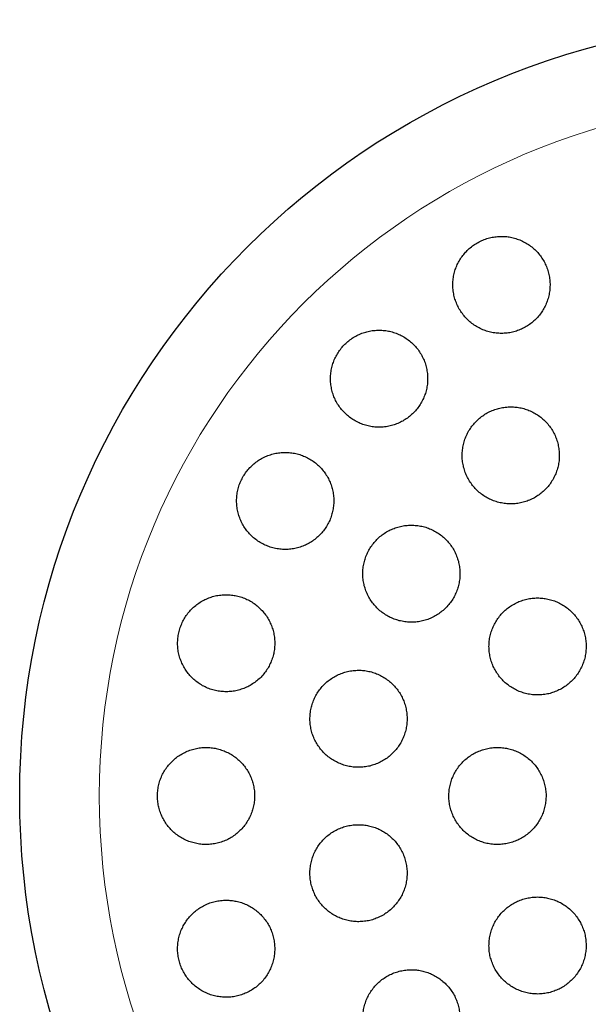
# Model space of a CAD drawing. Header units: millimetres. Extents: x 8 to 775, y 12 to 733.
# Tile 62 of 75: x 423 to 434, y 713 to 733. Entities that reach past the tile are written whole.
import ezdxf

# ---------------------------------------------------------------- set-up
doc = ezdxf.new("R2010")
doc.units = ezdxf.units.MM

msp = doc.modelspace()

# ---------------------------------------------------------------- linework, layer by layer
at = {"color": 7, "linetype": 'Continuous', "lineweight": 30}
msp.add_circle((438.675, 717.199), 16, dxfattribs=at)
at = {"color": 252, "linetype": 'Continuous', "lineweight": 0}
msp.add_arc((438.675, 717.199), 14.361, 90, 0, dxfattribs=at)
at = {"color": 7, "linetype": 'Continuous', "lineweight": 30}
for points, knots in [([(432.593, 728.733), (432.556, 728.731), (432.482, 728.729), (432.372, 728.71), (432.265, 728.679), (432.162, 728.637), (432.064, 728.583), (431.973, 728.519), (431.889, 728.445), (431.815, 728.363), (431.749, 728.273), (431.695, 728.176), (431.651, 728.074), (431.619, 727.967), (431.599, 727.857), (431.592, 727.746), (431.596, 727.634), (431.614, 727.523), (431.644, 727.414), (431.685, 727.309), (431.739, 727.209), (431.804, 727.116), (431.879, 727.03), (431.963, 726.954), (432.056, 726.887), (432.156, 726.831), (432.261, 726.787), (432.37, 726.756), (432.482, 726.737), (432.596, 726.731), (432.709, 726.737), (432.82, 726.756), (432.928, 726.788), (433.031, 726.831), (433.129, 726.886), (433.22, 726.951), (433.303, 727.025), (433.377, 727.108), (433.441, 727.199), (433.495, 727.296), (433.538, 727.399), (433.569, 727.506), (433.589, 727.615), (433.596, 727.727), (433.59, 727.839), (433.572, 727.95), (433.541, 728.059), (433.498, 728.163), (433.444, 728.263), (433.379, 728.356), (433.303, 728.44), (433.218, 728.517), (433.125, 728.583), (433.025, 728.637), (432.919, 728.68), (432.811, 728.711), (432.702, 728.729), (432.63, 728.732), (432.593, 728.733)], [0, 0, 0, 0, 0.017619, 0.035293, 0.052911, 0.070533, 0.088211, 0.105833, 0.1234, 0.141024, 0.158592, 0.176214, 0.193891, 0.211513, 0.229299, 0.247141, 0.264928, 0.28292, 0.300969, 0.318961, 0.337112, 0.355321, 0.373472, 0.391663, 0.409913, 0.428103, 0.446196, 0.464347, 0.482439, 0.500339, 0.518296, 0.536195, 0.553895, 0.571651, 0.58935, 0.606931, 0.624568, 0.642148, 0.65974, 0.677388, 0.694981, 0.712707, 0.730489, 0.748216, 0.766144, 0.784128, 0.802056, 0.820166, 0.838333, 0.856443, 0.874637, 0.892889, 0.911082, 0.92922, 0.947417, 0.965554, 0.982777, 1, 1, 1, 1]), ([(430.074, 726.8), (430.037, 726.798), (429.963, 726.796), (429.852, 726.777), (429.745, 726.746), (429.641, 726.703), (429.543, 726.649), (429.451, 726.584), (429.367, 726.51), (429.293, 726.427), (429.228, 726.336), (429.174, 726.239), (429.131, 726.136), (429.099, 726.03), (429.08, 725.92), (429.072, 725.809), (429.077, 725.698), (429.095, 725.588), (429.125, 725.48), (429.166, 725.375), (429.22, 725.276), (429.284, 725.183), (429.359, 725.098), (429.443, 725.022), (429.535, 724.955), (429.634, 724.899), (429.74, 724.855), (429.849, 724.823), (429.961, 724.804), (430.075, 724.798), (430.189, 724.804), (430.301, 724.823), (430.409, 724.855), (430.514, 724.899), (430.612, 724.954), (430.703, 725.02), (430.786, 725.095), (430.86, 725.178), (430.924, 725.269), (430.978, 725.367), (431.02, 725.47), (431.051, 725.577), (431.07, 725.686), (431.076, 725.797), (431.07, 725.909), (431.052, 726.019), (431.022, 726.127), (430.979, 726.231), (430.925, 726.329), (430.86, 726.422), (430.785, 726.506), (430.7, 726.582), (430.607, 726.648), (430.508, 726.703), (430.402, 726.747), (430.294, 726.777), (430.184, 726.796), (430.111, 726.798), (430.074, 726.8)], [0, 0, 0, 0, 0.01773, 0.035517, 0.053246, 0.070982, 0.088776, 0.106512, 0.124131, 0.141808, 0.159427, 0.176995, 0.194619, 0.212188, 0.229839, 0.247546, 0.265198, 0.28303, 0.300918, 0.318752, 0.336787, 0.354879, 0.372915, 0.391087, 0.409317, 0.427489, 0.44567, 0.463909, 0.482088, 0.500143, 0.518256, 0.53631, 0.554161, 0.57207, 0.58992, 0.607583, 0.625303, 0.642965, 0.660536, 0.678163, 0.695735, 0.713348, 0.731016, 0.74863, 0.766399, 0.784224, 0.801994, 0.819968, 0.837998, 0.855972, 0.874112, 0.89231, 0.91045, 0.928644, 0.946896, 0.965088, 0.982544, 1, 1, 1, 1]), ([(432.785, 725.218), (432.748, 725.217), (432.673, 725.215), (432.563, 725.195), (432.455, 725.165), (432.351, 725.122), (432.253, 725.067), (432.161, 725.003), (432.077, 724.928), (432.003, 724.844), (431.938, 724.753), (431.883, 724.656), (431.84, 724.552), (431.809, 724.445), (431.79, 724.335), (431.783, 724.223), (431.789, 724.111), (431.807, 724), (431.838, 723.892), (431.88, 723.788), (431.934, 723.689), (431.999, 723.597), (432.074, 723.512), (432.158, 723.436), (432.251, 723.371), (432.35, 723.316), (432.455, 723.272), (432.564, 723.241), (432.676, 723.222), (432.789, 723.216), (432.902, 723.223), (433.013, 723.243), (433.121, 723.275), (433.225, 723.318), (433.323, 723.373), (433.414, 723.439), (433.498, 723.514), (433.572, 723.598), (433.636, 723.69), (433.69, 723.788), (433.732, 723.891), (433.763, 723.999), (433.781, 724.109), (433.787, 724.221), (433.78, 724.333), (433.761, 724.443), (433.73, 724.551), (433.687, 724.655), (433.632, 724.754), (433.566, 724.846), (433.491, 724.93), (433.406, 725.005), (433.313, 725.07), (433.213, 725.124), (433.108, 725.167), (433.001, 725.197), (432.893, 725.215), (432.821, 725.217), (432.785, 725.218)], [0, 0, 0, 0, 0.01777, 0.035596, 0.053366, 0.071139, 0.088969, 0.106741, 0.124459, 0.142232, 0.15995, 0.177658, 0.195422, 0.213131, 0.230905, 0.248734, 0.266508, 0.284393, 0.302334, 0.320219, 0.338213, 0.356264, 0.374258, 0.392312, 0.410423, 0.428476, 0.446512, 0.464606, 0.482641, 0.50059, 0.518598, 0.536546, 0.554378, 0.572267, 0.590099, 0.607835, 0.625628, 0.643364, 0.661067, 0.678827, 0.69653, 0.714277, 0.73208, 0.749827, 0.767675, 0.785578, 0.803426, 0.821389, 0.839408, 0.857371, 0.875413, 0.893512, 0.911554, 0.929604, 0.947712, 0.965762, 0.982881, 1, 1, 1, 1]), ([(428.141, 724.28), (428.104, 724.279), (428.029, 724.277), (427.918, 724.257), (427.81, 724.226), (427.706, 724.183), (427.607, 724.128), (427.515, 724.063), (427.431, 723.987), (427.356, 723.903), (427.292, 723.812), (427.238, 723.714), (427.195, 723.611), (427.164, 723.504), (427.146, 723.394), (427.139, 723.283), (427.145, 723.172), (427.163, 723.062), (427.194, 722.955), (427.235, 722.852), (427.289, 722.753), (427.353, 722.661), (427.428, 722.577), (427.511, 722.501), (427.603, 722.435), (427.702, 722.38), (427.807, 722.336), (427.916, 722.304), (428.029, 722.285), (428.143, 722.278), (428.257, 722.285), (428.369, 722.304), (428.478, 722.337), (428.583, 722.381), (428.682, 722.436), (428.773, 722.503), (428.856, 722.579), (428.931, 722.663), (428.995, 722.755), (429.048, 722.853), (429.09, 722.957), (429.12, 723.064), (429.137, 723.174), (429.143, 723.285), (429.137, 723.396), (429.118, 723.506), (429.087, 723.613), (429.044, 723.716), (428.99, 723.814), (428.925, 723.905), (428.85, 723.989), (428.765, 724.064), (428.673, 724.13), (428.574, 724.184), (428.468, 724.228), (428.36, 724.258), (428.251, 724.277), (428.178, 724.279), (428.141, 724.28)], [0, 0, 0, 0, 0.017883, 0.035822, 0.053704, 0.071595, 0.089543, 0.107432, 0.125172, 0.14297, 0.16071, 0.178305, 0.195957, 0.213553, 0.231129, 0.248761, 0.266337, 0.284024, 0.301767, 0.319455, 0.337337, 0.355274, 0.373157, 0.391233, 0.409367, 0.427443, 0.445631, 0.463875, 0.482062, 0.500224, 0.518444, 0.536605, 0.554616, 0.572685, 0.590694, 0.608496, 0.626356, 0.644158, 0.661788, 0.679475, 0.697105, 0.714673, 0.732298, 0.749867, 0.767509, 0.785205, 0.802847, 0.820663, 0.838535, 0.856352, 0.874371, 0.892448, 0.910468, 0.928632, 0.946855, 0.965019, 0.98251, 1, 1, 1, 1]), ([(430.739, 722.78), (430.702, 722.779), (430.627, 722.777), (430.516, 722.757), (430.408, 722.726), (430.304, 722.683), (430.205, 722.628), (430.113, 722.563), (430.029, 722.488), (429.955, 722.403), (429.89, 722.312), (429.836, 722.213), (429.793, 722.11), (429.762, 722.002), (429.744, 721.892), (429.737, 721.78), (429.743, 721.669), (429.762, 721.559), (429.793, 721.451), (429.836, 721.347), (429.89, 721.249), (429.955, 721.157), (430.029, 721.073), (430.114, 720.998), (430.206, 720.932), (430.304, 720.878), (430.409, 720.834), (430.518, 720.803), (430.63, 720.784), (430.743, 720.778), (430.857, 720.785), (430.968, 720.805), (431.077, 720.837), (431.181, 720.881), (431.28, 720.936), (431.371, 721.003), (431.454, 721.078), (431.529, 721.163), (431.593, 721.255), (431.646, 721.354), (431.688, 721.458), (431.718, 721.566), (431.736, 721.676), (431.741, 721.788), (431.734, 721.899), (431.715, 722.009), (431.683, 722.117), (431.64, 722.22), (431.585, 722.318), (431.519, 722.409), (431.444, 722.493), (431.359, 722.568), (431.267, 722.632), (431.168, 722.686), (431.063, 722.729), (430.955, 722.759), (430.847, 722.777), (430.775, 722.779), (430.739, 722.78)], [0, 0, 0, 0, 0.017881, 0.035818, 0.053698, 0.071583, 0.089525, 0.107409, 0.125209, 0.143067, 0.160866, 0.178585, 0.19636, 0.214079, 0.231786, 0.24955, 0.267258, 0.285029, 0.302856, 0.320627, 0.338509, 0.356447, 0.374329, 0.39232, 0.410369, 0.42836, 0.446413, 0.464523, 0.482575, 0.500613, 0.518708, 0.536745, 0.554698, 0.572708, 0.59066, 0.608495, 0.626387, 0.644222, 0.66196, 0.679755, 0.697493, 0.715196, 0.732955, 0.750659, 0.768403, 0.786204, 0.803949, 0.821793, 0.839694, 0.857539, 0.875498, 0.893515, 0.911475, 0.929515, 0.947613, 0.965654, 0.982827, 1, 1, 1, 1]), ([(426.926, 721.347), (426.888, 721.346), (426.813, 721.343), (426.702, 721.323), (426.593, 721.292), (426.488, 721.248), (426.389, 721.193), (426.297, 721.127), (426.213, 721.05), (426.138, 720.966), (426.073, 720.873), (426.02, 720.774), (425.978, 720.67), (425.947, 720.562), (425.93, 720.452), (425.924, 720.341), (425.931, 720.23), (425.95, 720.12), (425.981, 720.014), (426.024, 719.911), (426.078, 719.813), (426.142, 719.723), (426.217, 719.639), (426.3, 719.564), (426.392, 719.499), (426.49, 719.444), (426.595, 719.401), (426.704, 719.37), (426.816, 719.351), (426.93, 719.345), (427.043, 719.352), (427.156, 719.371), (427.265, 719.404), (427.37, 719.448), (427.469, 719.505), (427.561, 719.572), (427.645, 719.648), (427.719, 719.734), (427.783, 719.827), (427.835, 719.926), (427.877, 720.03), (427.906, 720.138), (427.923, 720.248), (427.928, 720.36), (427.92, 720.471), (427.9, 720.58), (427.869, 720.687), (427.825, 720.789), (427.77, 720.886), (427.705, 720.977), (427.63, 721.06), (427.546, 721.134), (427.454, 721.199), (427.355, 721.252), (427.25, 721.295), (427.143, 721.325), (427.034, 721.343), (426.962, 721.346), (426.926, 721.347)], [0, 0, 0, 0, 0.018035, 0.036127, 0.054162, 0.072204, 0.090304, 0.108345, 0.126243, 0.144199, 0.162096, 0.179792, 0.197546, 0.215243, 0.232821, 0.250456, 0.268034, 0.285626, 0.303273, 0.320866, 0.338595, 0.356379, 0.374109, 0.392041, 0.410029, 0.427961, 0.446075, 0.464245, 0.482359, 0.500553, 0.518805, 0.536999, 0.555134, 0.573328, 0.591462, 0.609424, 0.627445, 0.645407, 0.663161, 0.680972, 0.698726, 0.716329, 0.733989, 0.751593, 0.769167, 0.786797, 0.804372, 0.822048, 0.83978, 0.857457, 0.875322, 0.893243, 0.91111, 0.929172, 0.947292, 0.965355, 0.982678, 1, 1, 1, 1]), ([(433.337, 721.28), (433.3, 721.279), (433.225, 721.277), (433.114, 721.257), (433.006, 721.226), (432.902, 721.183), (432.803, 721.128), (432.711, 721.063), (432.628, 720.988), (432.553, 720.904), (432.488, 720.812), (432.434, 720.713), (432.391, 720.609), (432.36, 720.501), (432.341, 720.391), (432.335, 720.278), (432.342, 720.166), (432.361, 720.056), (432.392, 719.948), (432.435, 719.844), (432.49, 719.746), (432.555, 719.654), (432.63, 719.57), (432.715, 719.495), (432.807, 719.43), (432.906, 719.376), (433.01, 719.333), (433.119, 719.303), (433.23, 719.284), (433.343, 719.278), (433.456, 719.285), (433.567, 719.305), (433.675, 719.337), (433.779, 719.381), (433.878, 719.436), (433.969, 719.503), (434.052, 719.578), (434.127, 719.663), (434.191, 719.755), (434.244, 719.854), (434.286, 719.958), (434.316, 720.067), (434.334, 720.177), (434.339, 720.29), (434.332, 720.402), (434.312, 720.512), (434.28, 720.62), (434.236, 720.723), (434.181, 720.821), (434.115, 720.912), (434.039, 720.996), (433.954, 721.07), (433.862, 721.134), (433.763, 721.188), (433.658, 721.23), (433.551, 721.259), (433.444, 721.277), (433.373, 721.279), (433.337, 721.28)], [0, 0, 0, 0, 0.017879, 0.035816, 0.053695, 0.071576, 0.089515, 0.107396, 0.125239, 0.14314, 0.160983, 0.178789, 0.196653, 0.214459, 0.232261, 0.250119, 0.267921, 0.285751, 0.303638, 0.321469, 0.339349, 0.357286, 0.375167, 0.393097, 0.411083, 0.429013, 0.446971, 0.464985, 0.482942, 0.500892, 0.5189, 0.53685, 0.554761, 0.57273, 0.590642, 0.608501, 0.626417, 0.644276, 0.662091, 0.679963, 0.697778, 0.715578, 0.733434, 0.751234, 0.769052, 0.786927, 0.804745, 0.822609, 0.840529, 0.858393, 0.876309, 0.894282, 0.912197, 0.930149, 0.948158, 0.96611, 0.983055, 1, 1, 1, 1]), ([(429.651, 719.79), (429.613, 719.789), (429.538, 719.786), (429.427, 719.766), (429.318, 719.735), (429.213, 719.691), (429.115, 719.636), (429.022, 719.57), (428.939, 719.495), (428.864, 719.41), (428.799, 719.317), (428.745, 719.218), (428.703, 719.114), (428.672, 719.006), (428.654, 718.895), (428.649, 718.783), (428.656, 718.672), (428.675, 718.562), (428.707, 718.454), (428.75, 718.351), (428.804, 718.254), (428.87, 718.162), (428.944, 718.079), (429.028, 718.005), (429.12, 717.94), (429.219, 717.886), (429.323, 717.843), (429.432, 717.812), (429.543, 717.793), (429.656, 717.788), (429.77, 717.795), (429.881, 717.814), (429.99, 717.847), (430.094, 717.891), (430.193, 717.947), (430.285, 718.014), (430.368, 718.09), (430.443, 718.175), (430.506, 718.268), (430.56, 718.368), (430.601, 718.472), (430.631, 718.581), (430.648, 718.691), (430.653, 718.803), (430.645, 718.915), (430.625, 719.025), (430.593, 719.132), (430.549, 719.235), (430.493, 719.332), (430.428, 719.423), (430.352, 719.506), (430.268, 719.579), (430.175, 719.644), (430.076, 719.697), (429.972, 719.739), (429.865, 719.769), (429.757, 719.787), (429.686, 719.789), (429.651, 719.79)], [0, 0, 0, 0, 0.017991, 0.036039, 0.054029, 0.072023, 0.090075, 0.108069, 0.125989, 0.143967, 0.161886, 0.179689, 0.197549, 0.215351, 0.233071, 0.250847, 0.268567, 0.286274, 0.304037, 0.321744, 0.339513, 0.357338, 0.375107, 0.392986, 0.410921, 0.428801, 0.44679, 0.464836, 0.482826, 0.500878, 0.518987, 0.537039, 0.555078, 0.573175, 0.591213, 0.609168, 0.62718, 0.645135, 0.662972, 0.680867, 0.698705, 0.716444, 0.734241, 0.75198, 0.769683, 0.787443, 0.805146, 0.822889, 0.840688, 0.858431, 0.876273, 0.894171, 0.912013, 0.92997, 0.947984, 0.965942, 0.982971, 1, 1, 1, 1]), ([(426.512, 718.199), (426.474, 718.197), (426.398, 718.195), (426.286, 718.175), (426.177, 718.143), (426.072, 718.099), (425.973, 718.043), (425.88, 717.977), (425.796, 717.9), (425.721, 717.814), (425.656, 717.721), (425.603, 717.621), (425.561, 717.516), (425.531, 717.408), (425.514, 717.297), (425.51, 717.185), (425.517, 717.073), (425.538, 716.964), (425.57, 716.857), (425.613, 716.755), (425.668, 716.658), (425.733, 716.568), (425.808, 716.485), (425.891, 716.412), (425.983, 716.347), (426.081, 716.294), (426.185, 716.251), (426.294, 716.221), (426.405, 716.202), (426.518, 716.197), (426.632, 716.204), (426.744, 716.224), (426.853, 716.256), (426.958, 716.301), (427.057, 716.358), (427.149, 716.425), (427.232, 716.502), (427.307, 716.589), (427.37, 716.682), (427.423, 716.783), (427.464, 716.888), (427.493, 716.997), (427.509, 717.108), (427.513, 717.22), (427.505, 717.331), (427.484, 717.44), (427.451, 717.547), (427.407, 717.649), (427.351, 717.745), (427.286, 717.835), (427.21, 717.917), (427.126, 717.99), (427.034, 718.054), (426.935, 718.106), (426.831, 718.148), (426.725, 718.177), (426.618, 718.195), (426.547, 718.197), (426.512, 718.199)], [0, 0, 0, 0, 0.018146, 0.036349, 0.054494, 0.072645, 0.090853, 0.109002, 0.127054, 0.145164, 0.163214, 0.18106, 0.198965, 0.216811, 0.234469, 0.252184, 0.269842, 0.287411, 0.305035, 0.322605, 0.34022, 0.35789, 0.375506, 0.39328, 0.411111, 0.428886, 0.446867, 0.464904, 0.482885, 0.50103, 0.519232, 0.537376, 0.555569, 0.57382, 0.592012, 0.610114, 0.628274, 0.646375, 0.664287, 0.682257, 0.700168, 0.717878, 0.735645, 0.753354, 0.770938, 0.788578, 0.806163, 0.82375, 0.841393, 0.858982, 0.876698, 0.894469, 0.912187, 0.930102, 0.948074, 0.96599, 0.982995, 1, 1, 1, 1]), ([(432.512, 718.199), (432.474, 718.197), (432.399, 718.195), (432.288, 718.175), (432.179, 718.144), (432.075, 718.1), (431.976, 718.046), (431.884, 717.98), (431.8, 717.904), (431.725, 717.82), (431.66, 717.728), (431.607, 717.628), (431.564, 717.524), (431.533, 717.416), (431.515, 717.305), (431.51, 717.192), (431.516, 717.08), (431.536, 716.97), (431.568, 716.862), (431.611, 716.758), (431.666, 716.661), (431.732, 716.569), (431.807, 716.486), (431.891, 716.412), (431.983, 716.347), (432.082, 716.293), (432.186, 716.251), (432.295, 716.22), (432.406, 716.202), (432.519, 716.197), (432.631, 716.204), (432.742, 716.223), (432.851, 716.256), (432.955, 716.3), (433.053, 716.355), (433.145, 716.422), (433.228, 716.498), (433.302, 716.583), (433.366, 716.676), (433.42, 716.775), (433.462, 716.88), (433.491, 716.988), (433.509, 717.1), (433.514, 717.212), (433.506, 717.324), (433.485, 717.434), (433.453, 717.542), (433.409, 717.645), (433.353, 717.743), (433.287, 717.833), (433.211, 717.916), (433.126, 717.99), (433.034, 718.054), (432.935, 718.107), (432.83, 718.149), (432.724, 718.178), (432.617, 718.195), (432.547, 718.197), (432.512, 718.199)], [0, 0, 0, 0, 0.017946, 0.035949, 0.053895, 0.071843, 0.089847, 0.107794, 0.125717, 0.143698, 0.16162, 0.179492, 0.19742, 0.215291, 0.233115, 0.250995, 0.268818, 0.286618, 0.304475, 0.322275, 0.340086, 0.357953, 0.375764, 0.393616, 0.411524, 0.429376, 0.447281, 0.465242, 0.483147, 0.501093, 0.519096, 0.537042, 0.555001, 0.573016, 0.590975, 0.60891, 0.626904, 0.644839, 0.662727, 0.680672, 0.69856, 0.716397, 0.73429, 0.752127, 0.769931, 0.787791, 0.805595, 0.823399, 0.84126, 0.859064, 0.8769, 0.894794, 0.912631, 0.930519, 0.948464, 0.966352, 0.983176, 1, 1, 1, 1]), ([(429.651, 716.607), (429.613, 716.606), (429.538, 716.603), (429.426, 716.584), (429.317, 716.552), (429.213, 716.508), (429.114, 716.453), (429.021, 716.387), (428.937, 716.311), (428.862, 716.226), (428.797, 716.133), (428.744, 716.033), (428.702, 715.928), (428.671, 715.82), (428.654, 715.708), (428.649, 715.596), (428.656, 715.484), (428.677, 715.373), (428.709, 715.266), (428.753, 715.163), (428.808, 715.066), (428.873, 714.975), (428.948, 714.892), (429.033, 714.819), (429.124, 714.755), (429.223, 714.701), (429.327, 714.659), (429.435, 714.629), (429.546, 714.611), (429.659, 714.605), (429.771, 714.613), (429.883, 714.632), (429.991, 714.665), (430.096, 714.709), (430.194, 714.765), (430.286, 714.832), (430.369, 714.909), (430.444, 714.994), (430.508, 715.088), (430.561, 715.188), (430.602, 715.293), (430.632, 715.402), (430.648, 715.514), (430.653, 715.626), (430.644, 715.738), (430.623, 715.848), (430.591, 715.955), (430.546, 716.058), (430.49, 716.155), (430.424, 716.245), (430.348, 716.327), (430.263, 716.4), (430.171, 716.464), (430.072, 716.516), (429.968, 716.558), (429.862, 716.587), (429.756, 716.604), (429.686, 716.606), (429.651, 716.607)], [0, 0, 0, 0, 0.018049, 0.036155, 0.054203, 0.072253, 0.09036, 0.10841, 0.126431, 0.14451, 0.162531, 0.180453, 0.198434, 0.216356, 0.234162, 0.252024, 0.269829, 0.28755, 0.305328, 0.323049, 0.340755, 0.358518, 0.376224, 0.393991, 0.411814, 0.429581, 0.447457, 0.465389, 0.483266, 0.501253, 0.519297, 0.537284, 0.555335, 0.573444, 0.591496, 0.609536, 0.627634, 0.645673, 0.66363, 0.681646, 0.699602, 0.717443, 0.735341, 0.753181, 0.770922, 0.78872, 0.806462, 0.824165, 0.841924, 0.859627, 0.877368, 0.895166, 0.912907, 0.930746, 0.948642, 0.966481, 0.98324, 1, 1, 1, 1]), ([(426.926, 715.05), (426.888, 715.049), (426.812, 715.047), (426.7, 715.026), (426.591, 714.995), (426.486, 714.95), (426.386, 714.895), (426.294, 714.828), (426.21, 714.751), (426.135, 714.665), (426.07, 714.571), (426.016, 714.471), (425.975, 714.365), (425.945, 714.256), (425.928, 714.144), (425.924, 714.031), (425.933, 713.919), (425.954, 713.809), (425.986, 713.702), (426.031, 713.6), (426.086, 713.504), (426.152, 713.414), (426.227, 713.332), (426.311, 713.259), (426.403, 713.196), (426.501, 713.143), (426.605, 713.101), (426.712, 713.071), (426.823, 713.053), (426.936, 713.048), (427.048, 713.056), (427.16, 713.076), (427.268, 713.109), (427.373, 713.153), (427.472, 713.21), (427.564, 713.277), (427.648, 713.355), (427.722, 713.441), (427.786, 713.536), (427.839, 713.637), (427.88, 713.743), (427.908, 713.852), (427.924, 713.964), (427.928, 714.077), (427.918, 714.189), (427.897, 714.298), (427.863, 714.405), (427.818, 714.507), (427.762, 714.603), (427.695, 714.692), (427.619, 714.774), (427.535, 714.846), (427.443, 714.909), (427.345, 714.961), (427.241, 715.002), (427.135, 715.03), (427.03, 715.047), (426.961, 715.049), (426.926, 715.05)], [0, 0, 0, 0, 0.0181845, 0.0364271, 0.0546119, 0.0727972, 0.0910405, 0.1092253, 0.1273856, 0.1456043, 0.1637635, 0.1817703, 0.1998354, 0.2178411, 0.2356381, 0.2534927, 0.2712891, 0.2889149, 0.3065973, 0.3242232, 0.3417905, 0.3594137, 0.3769817, 0.3946259, 0.4123257, 0.4299709, 0.4477933, 0.4656715, 0.4834948, 0.5015211, 0.5196043, 0.537631, 0.5557993, 0.5740252, 0.5921931, 0.6103767, 0.6286185, 0.6468012, 0.6648644, 0.6829861, 0.7010482, 0.7189099, 0.7368294, 0.7546902, 0.7723604, 0.7900875, 0.8077576, 0.82533, 0.8429585, 0.8605315, 0.8781394, 0.8958029, 0.9134117, 0.9311714, 0.9489868, 0.9667474, 0.9833736, 1, 1, 1, 1]), ([(433.337, 715.117), (433.3, 715.115), (433.225, 715.113), (433.113, 715.093), (433.005, 715.062), (432.901, 715.018), (432.802, 714.964), (432.71, 714.898), (432.626, 714.823), (432.551, 714.738), (432.486, 714.646), (432.432, 714.546), (432.39, 714.442), (432.359, 714.333), (432.341, 714.222), (432.335, 714.109), (432.342, 713.996), (432.362, 713.885), (432.395, 713.778), (432.438, 713.674), (432.494, 713.576), (432.56, 713.485), (432.635, 713.402), (432.72, 713.328), (432.812, 713.264), (432.91, 713.21), (433.014, 713.168), (433.123, 713.138), (433.234, 713.12), (433.346, 713.115), (433.458, 713.122), (433.569, 713.142), (433.677, 713.174), (433.781, 713.218), (433.879, 713.273), (433.97, 713.34), (434.054, 713.416), (434.128, 713.501), (434.192, 713.594), (434.246, 713.694), (434.288, 713.798), (434.317, 713.907), (434.335, 714.019), (434.339, 714.132), (434.331, 714.244), (434.311, 714.355), (434.278, 714.463), (434.233, 714.566), (434.177, 714.663), (434.111, 714.754), (434.034, 714.836), (433.95, 714.91), (433.857, 714.974), (433.758, 715.026), (433.654, 715.068), (433.548, 715.096), (433.442, 715.113), (433.372, 715.116), (433.337, 715.117)], [0, 0, 0, 0, 0.017946, 0.035948, 0.053894, 0.071839, 0.089841, 0.107786, 0.125744, 0.14376, 0.161719, 0.179663, 0.197664, 0.215608, 0.233509, 0.251467, 0.269368, 0.287215, 0.30512, 0.322968, 0.340777, 0.358642, 0.376451, 0.394252, 0.412109, 0.429909, 0.447736, 0.465619, 0.483446, 0.501321, 0.519254, 0.537129, 0.555055, 0.573038, 0.590964, 0.60892, 0.626934, 0.64489, 0.662842, 0.680851, 0.698803, 0.71672, 0.734693, 0.752609, 0.770473, 0.788394, 0.806257, 0.824076, 0.841951, 0.859769, 0.877569, 0.895425, 0.913224, 0.93104, 0.948911, 0.966727, 0.983363, 1, 1, 1, 1]), ([(430.739, 713.617), (430.702, 713.615), (430.626, 713.613), (430.514, 713.593), (430.406, 713.562), (430.301, 713.518), (430.203, 713.463), (430.11, 713.397), (430.026, 713.321), (429.951, 713.236), (429.886, 713.143), (429.832, 713.043), (429.79, 712.938), (429.76, 712.829), (429.742, 712.717), (429.737, 712.604), (429.745, 712.491), (429.766, 712.38), (429.798, 712.273), (429.843, 712.169), (429.898, 712.072), (429.964, 711.981), (430.04, 711.899), (430.124, 711.826), (430.216, 711.762), (430.315, 711.709), (430.419, 711.667), (430.527, 711.638), (430.637, 711.62), (430.749, 711.615), (430.861, 711.622), (430.972, 711.642), (431.08, 711.674), (431.184, 711.719), (431.282, 711.774), (431.374, 711.841), (431.457, 711.918), (431.532, 712.003), (431.596, 712.097), (431.649, 712.197), (431.691, 712.302), (431.72, 712.412), (431.737, 712.524), (431.741, 712.637), (431.732, 712.749), (431.711, 712.86), (431.678, 712.968), (431.633, 713.07), (431.576, 713.167), (431.51, 713.258), (431.433, 713.339), (431.348, 713.412), (431.256, 713.475), (431.157, 713.527), (431.053, 713.568), (430.948, 713.597), (430.843, 713.614), (430.774, 713.616), (430.739, 713.617)], [0, 0, 0, 0, 0.018027, 0.036112, 0.054139, 0.072164, 0.090247, 0.108272, 0.126328, 0.144442, 0.162498, 0.180521, 0.198603, 0.216626, 0.234552, 0.252536, 0.270462, 0.28827, 0.306136, 0.323944, 0.341667, 0.359446, 0.377169, 0.394874, 0.412636, 0.430342, 0.448106, 0.465926, 0.483691, 0.501563, 0.519492, 0.537365, 0.555349, 0.57339, 0.591375, 0.609425, 0.627533, 0.645584, 0.663625, 0.681724, 0.699765, 0.717726, 0.735744, 0.753704, 0.771548, 0.78945, 0.807293, 0.825037, 0.842837, 0.860581, 0.878284, 0.896043, 0.913746, 0.931485, 0.949281, 0.96702, 0.98351, 1, 1, 1, 1])]:
    msp.add_open_spline(points, degree=3, knots=knots, dxfattribs=at)

doc.saveas('drawing.dxf')
